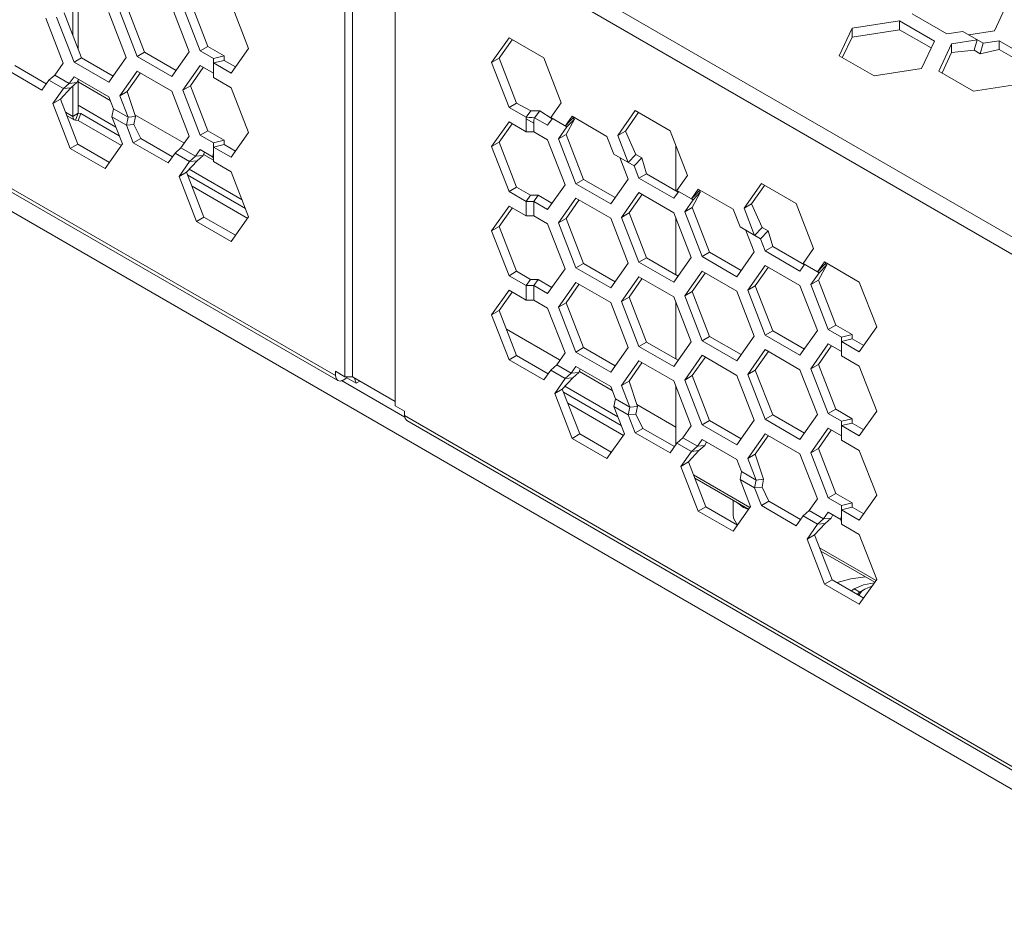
# Model space of a CAD drawing. Header units: inches. Extents: x -123 to 4816, y -2998 to 548.
# Tile 48 of 148: x 1018 to 1073, y -2615 to -2565. Entities that reach past the tile are written whole.
import ezdxf

# ---------------------------------------------------------------- set-up
doc = ezdxf.new("R2010")
doc.units = ezdxf.units.IN
doc.header["$MEASUREMENT"] = 0
doc.layers.get('0').update_dxf_attribs({"lineweight": 0})

msp = doc.modelspace()

# ---------------------------------------------------------------- linework, layer by layer
at = {"color": 3, "linetype": 'Continuous'}
for p, q in [((1085.472, -2615.368), (962.081, -2544.13)), ((1036.054, -2556.953), (1036.054, -2585.286)), ((1036.478, -2585.286), (1036.478, -2556.953)), ((1038.882, -2558.341), (1038.882, -2586.919)), ((1039.836, -2557.912), (1074.158, -2577.728)), ((1039.412, -2558.647), (1073.734, -2578.462)), ((1021.04, -2566.847), (1021.04, -2563.799)), ((1020.736, -2566.064), (1020.736, -2564.123)), ((1027.298, -2567.003), (1026.318, -2564.478)), ((1027.91, -2566.949), (1026.93, -2564.423)), ((1028.334, -2566.704), (1027.355, -2564.178)), ((1029.658, -2564.283), (1030.637, -2566.809)), ((1072.623, -2565.819), (1073.34, -2564.273)), ((1020.251, -2564.813), (1021.231, -2567.338)), ((1023.746, -2567.321), (1022.766, -2564.795)), ((1023.379, -2564.741), (1024.358, -2567.266)), ((1023.803, -2564.496), (1024.783, -2567.021)), ((1069.946, -2565.988), (1067.987, -2564.857)), ((1020.194, -2567.638), (1019.214, -2565.113)), ((1019.827, -2565.058), (1020.807, -2567.583)), ((1064.603, -2565.679), (1067.28, -2565.265)), ((1067.28, -2565.265), (1069.239, -2566.396)), ((1067.28, -2565.265), (1067.28, -2565.755)), ((1063.886, -2567.225), (1064.603, -2565.679)), ((1064.603, -2565.679), (1064.603, -2566.169)), ((1064.603, -2566.169), (1067.28, -2565.755)), ((1067.28, -2565.755), (1069.06, -2566.783)), ((1070.839, -2565.85), (1069.946, -2565.988)), ((1070.839, -2565.85), (1071.99, -2566.515)), ((1072.623, -2565.819), (1071.173, -2566.043)), ((1027.91, -2566.949), (1028.334, -2566.704)), ((1028.334, -2566.704), (1029.256, -2567.236)), ((1044.315, -2567.602), (1045.295, -2566.208)), ((1044.739, -2567.357), (1045.463, -2566.326)), ((1045.295, -2566.208), (1047.254, -2567.339)), ((1064.073, -2567.311), (1064.603, -2566.169)), ((1069.239, -2566.396), (1068.522, -2567.942)), ((1069.488, -2568.091), (1070.205, -2566.546)), ((1070.205, -2566.546), (1071.655, -2566.321)), ((1070.205, -2566.546), (1070.205, -2567.036)), ((1071.655, -2566.321), (1071.479, -2566.913)), ((1071.99, -2566.515), (1071.814, -2567.106)), ((1072.882, -2566.377), (1071.99, -2566.515)), ((1072.882, -2566.377), (1073.628, -2566.807)), ((1072.882, -2566.377), (1072.882, -2566.866)), ((1004.058, -2567.059), (1035.525, -2585.225)), ((1024.358, -2567.266), (1024.783, -2567.021)), ((1026.563, -2568.049), (1024.783, -2567.021)), ((1026.318, -2568.397), (1027.298, -2567.003)), ((1027.91, -2566.949), (1028.656, -2567.379)), ((1028.656, -2567.379), (1029.256, -2567.236)), ((1029.256, -2567.236), (1029.256, -2567.481)), ((1030.637, -2566.809), (1029.658, -2568.203)), ((1065.845, -2568.356), (1063.886, -2567.225)), ((1069.675, -2568.178), (1070.205, -2567.036)), ((1070.205, -2567.036), (1071.479, -2566.913)), ((1071.479, -2566.913), (1071.814, -2567.106)), ((1072.882, -2566.866), (1071.814, -2567.106)), ((1072.882, -2566.866), (1073.803, -2567.398)), ((1035.649, -2585.5), (1004.182, -2567.333)), ((1019.247, -2568.806), (1017.467, -2567.778)), ((1020.194, -2567.638), (1019.725, -2568.306)), ((1020.807, -2567.583), (1021.231, -2567.338)), ((1020.807, -2567.583), (1022.766, -2568.715)), ((1021.231, -2567.338), (1023.011, -2568.366)), ((1022.766, -2568.715), (1023.746, -2567.321)), ((1026.318, -2568.397), (1024.358, -2567.266)), ((1027.91, -2567.765), (1026.93, -2569.159)), ((1027.91, -2567.765), (1028.656, -2568.196)), ((1028.656, -2568.441), (1028.656, -2567.379)), ((1028.656, -2567.624), (1029.256, -2567.481)), ((1029.658, -2568.203), (1028.656, -2567.624)), ((1029.903, -2567.854), (1029.256, -2567.481)), ((1044.315, -2567.602), (1044.739, -2567.357)), ((1045.295, -2570.127), (1044.315, -2567.602)), ((1045.719, -2569.882), (1044.739, -2567.357)), ((1047.254, -2567.339), (1048.234, -2569.864)), ((1019.002, -2569.154), (1017.043, -2568.023)), ((1019.725, -2568.306), (1019.39, -2568.603)), ((1020.541, -2568.777), (1019.725, -2568.306)), ((1024.358, -2568.083), (1023.379, -2569.476)), ((1024.527, -2568.201), (1023.803, -2569.231)), ((1026.318, -2569.214), (1024.358, -2568.083)), ((1028.079, -2567.884), (1027.355, -2568.914)), ((1068.522, -2567.942), (1065.845, -2568.356)), ((1071.447, -2569.223), (1069.488, -2568.091)), ((1019.39, -2568.603), (1019.002, -2569.154)), ((1019.39, -2568.603), (1020.207, -2569.074)), ((1020.541, -2568.777), (1020.207, -2569.074)), ((1020.807, -2568.4), (1020.541, -2568.777)), ((1020.541, -2568.777), (1020.965, -2568.735)), ((1020.965, -2568.735), (1020.631, -2569.032)), ((1020.807, -2568.4), (1022.766, -2569.531)), ((1021.054, -2568.542), (1020.965, -2568.735)), ((1021.04, -2570.46), (1021.04, -2568.571)), ((1022.848, -2569.742), (1021.04, -2568.698)), ((1026.93, -2569.159), (1027.355, -2568.914)), ((1027.355, -2568.914), (1028.334, -2571.439)), ((1028.656, -2568.441), (1029.658, -2569.019)), ((1074.124, -2568.808), (1071.447, -2569.223)), ((1019.615, -2569.916), (1020.207, -2569.074)), ((1020.039, -2569.671), (1020.631, -2569.032)), ((1020.207, -2569.074), (1020.631, -2569.032)), ((1020.736, -2570.635), (1020.736, -2568.939)), ((1023.379, -2569.476), (1023.803, -2569.231)), ((1023.379, -2569.476), (1023.848, -2570.686)), ((1023.803, -2569.231), (1024.272, -2570.644)), ((1027.298, -2571.739), (1026.318, -2569.214)), ((1026.93, -2569.159), (1027.91, -2571.684)), ((1029.658, -2569.019), (1030.637, -2571.544)), ((1019.615, -2569.916), (1020.039, -2569.671)), ((1020.594, -2572.441), (1019.615, -2569.916)), ((1021.019, -2572.197), (1020.039, -2569.671)), ((1023.166, -2571.232), (1021.04, -2570.005)), ((1022.766, -2569.531), (1023.032, -2570.215)), ((1045.295, -2570.127), (1045.719, -2569.882)), ((1046.529, -2570.319), (1045.719, -2569.882)), ((1048.234, -2569.864), (1047.642, -2570.706)), ((1020.32, -2570.395), (1020.736, -2570.635)), ((1020.392, -2570.582), (1020.825, -2570.832)), ((1020.736, -2570.635), (1021.04, -2570.46)), ((1020.888, -2570.852), (1021.04, -2570.46)), ((1021.04, -2570.46), (1021.192, -2570.474)), ((1021.04, -2570.865), (1021.192, -2570.474)), ((1021.192, -2570.474), (1023.357, -2571.723)), ((1023.032, -2570.215), (1022.942, -2570.653)), ((1023.848, -2570.686), (1023.032, -2570.215)), ((1026.987, -2572.132), (1024.239, -2570.545)), ((1046.265, -2570.687), (1045.295, -2570.127)), ((1046.265, -2570.687), (1046.529, -2570.319)), ((1046.731, -2570.711), (1047.02, -2570.325)), ((1047.718, -2570.779), (1047.02, -2570.325)), ((1051.418, -2571.703), (1052.398, -2570.309)), ((1051.843, -2571.458), (1052.567, -2570.427)), ((1052.398, -2570.309), (1054.358, -2571.44)), ((1020.825, -2570.832), (1020.888, -2570.852)), ((1020.888, -2570.852), (1021.04, -2570.865)), ((1021.04, -2570.865), (1023.479, -2572.273)), ((1022.942, -2570.653), (1023.758, -2571.125)), ((1022.942, -2570.653), (1023.534, -2572.179)), ((1023.848, -2570.686), (1023.758, -2571.125)), ((1023.758, -2571.125), (1024.183, -2571.083)), ((1024.146, -2572.124), (1023.758, -2571.125)), ((1023.848, -2570.686), (1024.272, -2570.644)), ((1024.272, -2570.644), (1024.183, -2571.083)), ((1024.57, -2571.879), (1024.183, -2571.083)), ((1044.315, -2572.337), (1045.295, -2570.943)), ((1044.739, -2572.092), (1045.463, -2571.062)), ((1045.295, -2570.943), (1046.263, -2571.502)), ((1046.263, -2570.776), (1046.687, -2571.021)), ((1046.263, -2571.502), (1046.263, -2570.776)), ((1046.687, -2571.502), (1046.687, -2571.021)), ((1047.466, -2571.136), (1046.731, -2570.711)), ((1047.466, -2571.136), (1047.722, -2570.772)), ((1047.642, -2570.706), (1048.548, -2571.23)), ((1048.459, -2571.178), (1048.846, -2570.626)), ((1048.459, -2571.178), (1048.756, -2570.864)), ((1048.503, -2571.653), (1048.972, -2570.782)), ((1048.548, -2571.23), (1048.972, -2570.782)), ((1048.756, -2570.864), (1048.794, -2570.825)), ((1048.794, -2570.825), (1048.94, -2570.68)), ((1048.846, -2570.626), (1050.806, -2571.757)), ((1048.887, -2570.733), (1048.972, -2570.782)), ((1027.91, -2571.684), (1028.334, -2571.439)), ((1027.91, -2571.684), (1028.656, -2572.115)), ((1028.334, -2571.439), (1029.256, -2571.971)), ((1030.637, -2571.544), (1029.658, -2572.938)), ((1046.263, -2571.502), (1046.687, -2571.502)), ((1047.466, -2571.952), (1046.687, -2571.502)), ((1048.079, -2571.897), (1048.548, -2571.23)), ((1048.079, -2571.897), (1048.503, -2571.653)), ((1048.503, -2571.653), (1049.483, -2574.178)), ((1051.418, -2571.703), (1051.843, -2571.458)), ((1052.435, -2572.78), (1051.843, -2571.458)), ((1054.358, -2571.44), (1055.338, -2573.965)), ((1020.594, -2572.441), (1021.019, -2572.197)), ((1022.799, -2573.224), (1021.019, -2572.197)), ((1023.534, -2572.179), (1022.554, -2573.573)), ((1024.146, -2572.124), (1024.57, -2571.879)), ((1026.106, -2573.256), (1024.146, -2572.124)), ((1026.351, -2572.907), (1024.57, -2571.879)), ((1027.298, -2571.739), (1026.828, -2572.407)), ((1028.656, -2572.115), (1029.256, -2571.971)), ((1028.656, -2573.086), (1028.656, -2572.115)), ((1028.656, -2572.36), (1029.256, -2572.216)), ((1029.256, -2571.971), (1029.256, -2572.216)), ((1029.903, -2572.59), (1029.256, -2572.216)), ((1044.315, -2572.337), (1044.739, -2572.092)), ((1045.719, -2574.618), (1044.739, -2572.092)), ((1048.446, -2574.477), (1047.466, -2571.952)), ((1048.079, -2571.897), (1049.059, -2574.423)), ((1050.806, -2571.757), (1051.194, -2572.757)), ((1052.01, -2573.228), (1051.418, -2571.703)), ((1022.554, -2573.573), (1020.594, -2572.441)), ((1026.494, -2572.704), (1026.106, -2573.256)), ((1026.828, -2572.407), (1026.494, -2572.704)), ((1026.494, -2572.704), (1027.31, -2573.175)), ((1027.645, -2572.878), (1026.828, -2572.407)), ((1027.91, -2572.501), (1027.645, -2572.878)), ((1027.91, -2572.501), (1028.612, -2572.906)), ((1028.157, -2572.644), (1028.069, -2572.836)), ((1028.652, -2573.092), (1028.104, -2572.776)), ((1029.658, -2572.938), (1028.656, -2572.36)), ((1045.295, -2574.863), (1044.315, -2572.337)), ((1051.194, -2572.757), (1052.345, -2573.422)), ((1052.01, -2573.228), (1052.435, -2572.78)), ((1052.435, -2572.78), (1052.769, -2572.974)), ((1054.678, -2574.808), (1054.678, -2572.264)), ((1026.718, -2574.017), (1027.31, -2573.175)), ((1027.142, -2573.772), (1027.734, -2573.133)), ((1027.645, -2572.878), (1027.31, -2573.175)), ((1027.31, -2573.175), (1027.734, -2573.133)), ((1027.645, -2572.878), (1028.069, -2572.836)), ((1028.069, -2572.836), (1027.734, -2573.133)), ((1028.631, -2572.994), (1028.612, -2572.906)), ((1028.653, -2573.175), (1029.658, -2573.755)), ((1051.528, -2572.95), (1051.998, -2574.16)), ((1052.345, -2573.422), (1052.769, -2572.974)), ((1052.769, -2572.974), (1053.035, -2573.861)), ((1026.718, -2574.017), (1027.142, -2573.772)), ((1028.122, -2576.298), (1027.142, -2573.772)), ((1030.27, -2575.333), (1027.29, -2573.613)), ((1029.658, -2573.755), (1030.637, -2576.28)), ((1052.345, -2573.422), (1052.61, -2574.105)), ((1052.61, -2574.105), (1053.035, -2573.861)), ((1054.818, -2574.89), (1053.035, -2573.861)), ((1027.698, -2576.543), (1026.718, -2574.017)), ((1027.211, -2573.948), (1030.461, -2575.824)), ((1049.059, -2574.423), (1049.483, -2574.178)), ((1049.059, -2574.423), (1051.018, -2575.554)), ((1049.483, -2574.178), (1051.263, -2575.206)), ((1051.018, -2575.554), (1051.998, -2574.16)), ((1054.57, -2575.237), (1052.61, -2574.105)), ((1055.338, -2573.965), (1054.746, -2574.808)), ((1058.522, -2575.804), (1059.502, -2574.41)), ((1059.502, -2574.41), (1061.461, -2575.541)), ((1027.45, -2574.566), (1030.583, -2576.375)), ((1045.295, -2574.863), (1045.719, -2574.618)), ((1046.263, -2575.421), (1045.295, -2574.863)), ((1046.511, -2575.075), (1045.719, -2574.618)), ((1047.466, -2575.871), (1048.446, -2574.477)), ((1052.61, -2574.922), (1051.63, -2576.316)), ((1054.57, -2576.053), (1052.61, -2574.922)), ((1054.825, -2574.873), (1054.57, -2575.237)), ((1054.746, -2574.808), (1055.562, -2575.279)), ((1055.562, -2575.279), (1055.95, -2574.727)), ((1055.562, -2575.279), (1055.86, -2574.965)), ((1056.076, -2574.883), (1055.607, -2575.754)), ((1055.652, -2575.331), (1056.076, -2574.883)), ((1055.86, -2574.965), (1055.897, -2574.926)), ((1055.897, -2574.926), (1056.044, -2574.781)), ((1055.95, -2574.727), (1057.91, -2575.859)), ((1055.991, -2574.834), (1056.076, -2574.883)), ((1058.946, -2575.559), (1059.67, -2574.528)), ((1046.263, -2575.421), (1046.511, -2575.075)), ((1046.263, -2575.421), (1046.687, -2575.421)), ((1046.263, -2576.238), (1046.263, -2575.421)), ((1046.511, -2575.075), (1046.935, -2575.075)), ((1046.687, -2575.421), (1046.935, -2575.075)), ((1047.466, -2575.871), (1046.687, -2575.421)), ((1046.687, -2576.238), (1046.687, -2575.421)), ((1047.711, -2575.523), (1046.935, -2575.075)), ((1049.059, -2575.239), (1048.079, -2576.633)), ((1049.227, -2575.358), (1048.503, -2576.388)), ((1049.059, -2575.239), (1051.018, -2576.371)), ((1052.779, -2575.041), (1052.055, -2576.071)), ((1055.652, -2575.331), (1055.182, -2575.999)), ((1055.562, -2575.279), (1055.652, -2575.331)), ((1058.522, -2575.804), (1058.946, -2575.559)), ((1059.538, -2576.882), (1058.946, -2575.559)), ((1061.461, -2575.541), (1062.441, -2578.066)), ((1044.315, -2577.073), (1045.295, -2575.679)), ((1044.739, -2576.828), (1045.463, -2575.798)), ((1045.295, -2575.679), (1046.263, -2576.238)), ((1051.63, -2576.316), (1052.055, -2576.071)), ((1052.055, -2576.071), (1053.035, -2578.596)), ((1055.55, -2578.579), (1054.57, -2576.053)), ((1055.182, -2575.999), (1055.607, -2575.754)), ((1055.182, -2575.999), (1056.162, -2578.524)), ((1055.607, -2575.754), (1056.586, -2578.279)), ((1057.91, -2575.859), (1058.297, -2576.858)), ((1059.114, -2577.329), (1058.522, -2575.804)), ((1027.698, -2576.543), (1028.122, -2576.298)), ((1029.658, -2577.674), (1027.698, -2576.543)), ((1029.903, -2577.325), (1028.122, -2576.298)), ((1030.637, -2576.28), (1029.658, -2577.674)), ((1046.263, -2576.238), (1046.687, -2576.238)), ((1047.466, -2576.688), (1046.687, -2576.238)), ((1048.079, -2576.633), (1048.503, -2576.388)), ((1048.079, -2576.633), (1049.059, -2579.158)), ((1048.503, -2576.388), (1049.483, -2578.914)), ((1051.998, -2578.896), (1051.018, -2576.371)), ((1051.63, -2576.316), (1052.61, -2578.841)), ((1054.678, -2579.545), (1054.678, -2576.331)), ((1044.315, -2577.073), (1044.739, -2576.828)), ((1045.295, -2579.598), (1044.315, -2577.073)), ((1045.719, -2579.353), (1044.739, -2576.828)), ((1047.466, -2576.688), (1048.446, -2579.213)), ((1058.297, -2576.858), (1059.448, -2577.523)), ((1059.101, -2578.261), (1058.632, -2577.051)), ((1059.114, -2577.329), (1059.538, -2576.882)), ((1059.448, -2577.523), (1059.873, -2577.075)), ((1059.538, -2576.882), (1059.873, -2577.075)), ((1060.138, -2577.962), (1059.873, -2577.075)), ((1059.714, -2578.207), (1059.448, -2577.523)), ((1056.162, -2578.524), (1056.586, -2578.279)), ((1056.586, -2578.279), (1058.367, -2579.307)), ((1058.122, -2579.655), (1059.101, -2578.261)), ((1059.714, -2578.207), (1060.138, -2577.962)), ((1061.673, -2579.338), (1059.714, -2578.207)), ((1061.921, -2578.991), (1060.138, -2577.962)), ((1062.441, -2578.066), (1061.849, -2578.909)), ((1051.998, -2578.896), (1051.018, -2580.29)), ((1052.61, -2578.841), (1053.035, -2578.596)), ((1054.57, -2579.973), (1052.61, -2578.841)), ((1054.815, -2579.624), (1053.035, -2578.596)), ((1054.57, -2579.973), (1055.55, -2578.579)), ((1056.162, -2578.524), (1058.122, -2579.655)), ((1062.666, -2579.38), (1063.053, -2578.828)), ((1063.001, -2579.027), (1063.148, -2578.883)), ((1063.053, -2578.828), (1065.013, -2579.96)), ((1045.295, -2579.598), (1045.719, -2579.353)), ((1046.511, -2579.811), (1045.719, -2579.353)), ((1047.466, -2580.607), (1048.446, -2579.213)), ((1049.059, -2579.158), (1049.483, -2578.914)), ((1049.059, -2579.158), (1051.018, -2580.29)), ((1049.483, -2578.914), (1051.263, -2579.941)), ((1056.162, -2579.34), (1055.182, -2580.734)), ((1056.162, -2579.34), (1058.122, -2580.472)), ((1059.714, -2579.023), (1058.734, -2580.417)), ((1059.883, -2579.142), (1059.158, -2580.172)), ((1061.673, -2580.154), (1059.714, -2579.023)), ((1061.929, -2578.974), (1061.673, -2579.338)), ((1061.849, -2578.909), (1062.666, -2579.38)), ((1062.755, -2579.432), (1062.286, -2580.1)), ((1062.666, -2579.38), (1062.963, -2579.066)), ((1062.666, -2579.38), (1062.755, -2579.432)), ((1063.18, -2578.984), (1062.71, -2579.855)), ((1062.755, -2579.432), (1063.18, -2578.984)), ((1062.963, -2579.066), (1063.001, -2579.027)), ((1063.094, -2578.935), (1063.18, -2578.984)), ((1046.263, -2580.157), (1045.295, -2579.598)), ((1046.263, -2580.157), (1046.511, -2579.811)), ((1046.511, -2579.811), (1046.935, -2579.811)), ((1046.687, -2580.157), (1046.935, -2579.811)), ((1047.711, -2580.259), (1046.935, -2579.811)), ((1049.059, -2579.975), (1048.079, -2581.369)), ((1049.059, -2579.975), (1051.018, -2581.106)), ((1052.61, -2579.658), (1051.63, -2581.052)), ((1052.779, -2579.776), (1052.055, -2580.807)), ((1054.57, -2580.789), (1052.61, -2579.658)), ((1056.331, -2579.459), (1055.607, -2580.489)), ((1062.286, -2580.1), (1062.71, -2579.855)), ((1062.71, -2579.855), (1063.69, -2582.38)), ((1065.013, -2579.96), (1065.993, -2582.485)), ((1044.315, -2581.809), (1045.295, -2580.415)), ((1044.739, -2581.564), (1045.463, -2580.533)), ((1045.295, -2580.415), (1046.263, -2580.974)), ((1046.263, -2580.157), (1046.687, -2580.157)), ((1046.263, -2580.974), (1046.263, -2580.157)), ((1047.466, -2580.607), (1046.687, -2580.157)), ((1046.687, -2580.974), (1046.687, -2580.157)), ((1049.227, -2580.094), (1048.503, -2581.124)), ((1055.182, -2580.734), (1055.607, -2580.489)), ((1055.607, -2580.489), (1056.586, -2583.015)), ((1059.101, -2582.997), (1058.122, -2580.472)), ((1058.734, -2580.417), (1059.158, -2580.172)), ((1058.734, -2580.417), (1059.714, -2582.942)), ((1059.158, -2580.172), (1060.138, -2582.697)), ((1062.653, -2582.68), (1061.673, -2580.154)), ((1062.286, -2580.1), (1063.266, -2582.625)), ((1046.263, -2580.974), (1046.687, -2580.974)), ((1047.466, -2581.424), (1046.687, -2580.974)), ((1051.998, -2583.632), (1051.018, -2581.106)), ((1051.63, -2581.052), (1052.055, -2580.807)), ((1051.63, -2581.052), (1052.61, -2583.577)), ((1052.055, -2580.807), (1053.035, -2583.332)), ((1054.57, -2580.789), (1055.55, -2583.314)), ((1054.678, -2584.281), (1054.678, -2581.067)), ((1055.182, -2580.734), (1056.162, -2583.26)), ((1044.315, -2581.809), (1044.739, -2581.564)), ((1045.719, -2584.089), (1044.739, -2581.564)), ((1048.446, -2583.949), (1047.466, -2581.424)), ((1048.079, -2581.369), (1048.503, -2581.124)), ((1048.079, -2581.369), (1049.059, -2583.894)), ((1048.503, -2581.124), (1049.483, -2583.649)), ((1045.295, -2584.334), (1044.315, -2581.809)), ((1048.136, -2584.341), (1045.147, -2582.616)), ((1059.714, -2582.942), (1060.138, -2582.697)), ((1061.918, -2583.725), (1060.138, -2582.697)), ((1061.673, -2584.074), (1062.653, -2582.68)), ((1063.266, -2582.625), (1063.69, -2582.38)), ((1063.266, -2582.625), (1064.011, -2583.055)), ((1063.69, -2582.38), (1064.611, -2582.912)), ((1065.993, -2582.485), (1065.013, -2583.879)), ((1052.61, -2583.577), (1053.035, -2583.332)), ((1054.815, -2584.36), (1053.035, -2583.332)), ((1054.57, -2584.708), (1055.55, -2583.314)), ((1056.162, -2583.26), (1056.586, -2583.015)), ((1056.162, -2583.26), (1058.122, -2584.391)), ((1056.586, -2583.015), (1058.367, -2584.042)), ((1059.101, -2582.997), (1058.122, -2584.391)), ((1061.673, -2584.074), (1059.714, -2582.942)), ((1064.011, -2583.055), (1064.611, -2582.912)), ((1064.011, -2584.117), (1064.011, -2583.055)), ((1064.011, -2583.3), (1064.611, -2583.157)), ((1065.013, -2583.879), (1064.011, -2583.3)), ((1064.611, -2582.912), (1064.611, -2583.157)), ((1065.258, -2583.53), (1064.611, -2583.157)), ((1049.059, -2583.894), (1049.483, -2583.649)), ((1049.483, -2583.649), (1051.263, -2584.677)), ((1051.018, -2585.026), (1051.998, -2583.632)), ((1054.57, -2584.708), (1052.61, -2583.577)), ((1059.714, -2583.759), (1058.734, -2585.153)), ((1059.883, -2583.877), (1059.158, -2584.908)), ((1061.673, -2584.89), (1059.714, -2583.759)), ((1063.266, -2583.442), (1062.286, -2584.835)), ((1063.434, -2583.56), (1062.71, -2584.591)), ((1063.266, -2583.442), (1064.011, -2583.872)), ((1045.295, -2584.334), (1045.719, -2584.089)), ((1047.254, -2585.465), (1045.295, -2584.334)), ((1047.499, -2585.117), (1045.719, -2584.089)), ((1048.446, -2583.949), (1047.977, -2584.617)), ((1049.059, -2583.894), (1051.018, -2585.026)), ((1052.61, -2584.393), (1051.63, -2585.787)), ((1054.57, -2585.525), (1052.61, -2584.393)), ((1056.162, -2584.076), (1055.182, -2585.47)), ((1056.331, -2584.195), (1055.607, -2585.225)), ((1056.162, -2584.076), (1058.122, -2585.207)), ((1064.011, -2584.117), (1065.013, -2584.695)), ((1036.054, -2585.286), (1035.525, -2584.98)), ((1035.525, -2585.225), (1035.525, -2584.98)), ((1047.642, -2584.914), (1047.254, -2585.465)), ((1047.977, -2584.617), (1047.642, -2584.914)), ((1047.642, -2584.914), (1048.459, -2585.385)), ((1048.793, -2585.088), (1047.977, -2584.617)), ((1049.059, -2584.711), (1048.793, -2585.088)), ((1049.059, -2584.711), (1051.018, -2585.842)), ((1049.306, -2584.853), (1049.217, -2585.046)), ((1051.1, -2586.053), (1049.252, -2584.986)), ((1052.779, -2584.512), (1052.055, -2585.542)), ((1058.734, -2585.153), (1059.158, -2584.908)), ((1059.158, -2584.908), (1060.138, -2587.433)), ((1062.653, -2587.415), (1061.673, -2584.89)), ((1062.286, -2584.835), (1062.71, -2584.591)), ((1063.266, -2587.361), (1062.286, -2584.835)), ((1063.69, -2587.116), (1062.71, -2584.591)), ((1065.013, -2584.695), (1065.993, -2587.221)), ((1039.431, -2587.562), (1035.861, -2585.501)), ((1035.949, -2585.47), (1036.161, -2585.348)), ((1036.054, -2585.286), (1036.478, -2585.286)), ((1036.161, -2585.286), (1036.161, -2585.348)), ((1036.69, -2585.653), (1036.161, -2585.348)), ((1038.882, -2586.674), (1036.478, -2585.286)), ((1036.69, -2585.653), (1036.602, -2585.358)), ((1036.69, -2585.653), (1036.902, -2585.531)), ((1047.867, -2586.227), (1048.459, -2585.385)), ((1048.291, -2585.982), (1048.883, -2585.343)), ((1048.793, -2585.088), (1048.459, -2585.385)), ((1048.459, -2585.385), (1048.883, -2585.343)), ((1048.793, -2585.088), (1049.217, -2585.046)), ((1049.217, -2585.046), (1048.883, -2585.343)), ((1051.63, -2585.787), (1052.055, -2585.542)), ((1052.055, -2585.542), (1052.524, -2586.955)), ((1055.55, -2588.05), (1054.57, -2585.525)), ((1055.182, -2585.47), (1055.607, -2585.225)), ((1055.182, -2585.47), (1056.162, -2587.995)), ((1055.607, -2585.225), (1056.586, -2587.75)), ((1059.101, -2587.733), (1058.122, -2585.207)), ((1058.734, -2585.153), (1059.714, -2587.678)), ((1047.867, -2586.227), (1048.291, -2585.982)), ((1049.271, -2588.507), (1048.291, -2585.982)), ((1051.418, -2587.543), (1048.439, -2585.823)), ((1051.018, -2585.842), (1051.283, -2586.526)), ((1051.63, -2585.787), (1052.1, -2586.997)), ((1054.678, -2589.111), (1054.678, -2585.802)), ((1048.846, -2588.752), (1047.867, -2586.227)), ((1048.359, -2586.158), (1051.609, -2588.034)), ((1051.283, -2586.526), (1051.194, -2586.964)), ((1052.1, -2586.997), (1051.283, -2586.526)), ((1039.414, -2587.226), (1038.882, -2586.919)), ((1048.599, -2586.776), (1051.731, -2588.584)), ((1051.194, -2586.964), (1052.01, -2587.435)), ((1051.194, -2586.964), (1051.786, -2588.49)), ((1052.1, -2586.997), (1052.01, -2587.435)), ((1052.1, -2586.997), (1052.524, -2586.955)), ((1052.524, -2586.955), (1052.435, -2587.393)), ((1054.678, -2588.118), (1052.491, -2586.856)), ((1063.266, -2587.361), (1063.69, -2587.116)), ((1063.69, -2587.116), (1064.611, -2587.648)), ((1039.414, -2587.471), (1039.414, -2587.226)), ((1039.414, -2587.471), (1074.158, -2607.53)), ((1074.282, -2607.805), (1039.538, -2587.745)), ((1052.01, -2587.435), (1052.435, -2587.393)), ((1052.398, -2588.435), (1052.01, -2587.435)), ((1052.822, -2588.19), (1052.435, -2587.393)), ((1056.162, -2587.995), (1056.586, -2587.75)), ((1056.586, -2587.75), (1058.367, -2588.778)), ((1058.122, -2589.127), (1059.101, -2587.733)), ((1059.714, -2587.678), (1060.138, -2587.433)), ((1061.673, -2588.809), (1059.714, -2587.678)), ((1061.918, -2588.461), (1060.138, -2587.433)), ((1061.673, -2588.809), (1062.653, -2587.415)), ((1063.266, -2587.361), (1064.011, -2587.791)), ((1064.011, -2587.791), (1064.611, -2587.648)), ((1064.611, -2587.648), (1064.611, -2587.893)), ((1065.993, -2587.221), (1065.013, -2588.615)), ((1052.398, -2588.435), (1052.822, -2588.19)), ((1054.603, -2589.218), (1052.822, -2588.19)), ((1055.55, -2588.05), (1055.08, -2588.718)), ((1056.162, -2587.995), (1058.122, -2589.127)), ((1063.266, -2588.177), (1062.286, -2589.571)), ((1063.434, -2588.296), (1062.71, -2589.326)), ((1063.266, -2588.177), (1064.011, -2588.608)), ((1064.011, -2588.853), (1064.011, -2587.791)), ((1064.011, -2588.036), (1064.611, -2587.893)), ((1065.013, -2588.615), (1064.011, -2588.036)), ((1065.258, -2588.266), (1064.611, -2587.893)), ((1048.846, -2588.752), (1049.271, -2588.507)), ((1050.806, -2589.884), (1048.846, -2588.752)), ((1051.051, -2589.535), (1049.271, -2588.507)), ((1051.786, -2588.49), (1050.806, -2589.884)), ((1054.358, -2589.566), (1052.398, -2588.435)), ((1055.08, -2588.718), (1054.746, -2589.015)), ((1055.897, -2589.189), (1055.08, -2588.718)), ((1056.162, -2588.812), (1055.897, -2589.189)), ((1056.162, -2588.812), (1058.122, -2589.943)), ((1059.714, -2588.495), (1058.734, -2589.888)), ((1059.883, -2588.613), (1059.158, -2589.644)), ((1061.673, -2589.626), (1059.714, -2588.495)), ((1064.011, -2588.853), (1065.013, -2589.431)), ((1054.746, -2589.015), (1054.358, -2589.566)), ((1054.746, -2589.015), (1055.562, -2589.486)), ((1055.897, -2589.189), (1055.562, -2589.486)), ((1055.897, -2589.189), (1056.321, -2589.147)), ((1056.321, -2589.147), (1055.986, -2589.444)), ((1056.409, -2588.954), (1056.321, -2589.147)), ((1062.286, -2589.571), (1062.71, -2589.326)), ((1062.71, -2589.326), (1063.69, -2591.852)), ((1065.013, -2589.431), (1065.993, -2591.956)), ((1054.97, -2590.328), (1055.562, -2589.486)), ((1055.394, -2590.083), (1055.986, -2589.444)), ((1055.562, -2589.486), (1055.986, -2589.444)), ((1058.122, -2589.943), (1058.387, -2590.627)), ((1058.734, -2589.888), (1059.158, -2589.644)), ((1058.734, -2589.888), (1059.204, -2591.099)), ((1059.158, -2589.644), (1059.628, -2591.056)), ((1062.653, -2592.151), (1061.673, -2589.626)), ((1062.286, -2589.571), (1063.266, -2592.096)), ((1054.97, -2590.328), (1055.394, -2590.083)), ((1055.95, -2592.854), (1054.97, -2590.328)), ((1056.374, -2592.609), (1055.394, -2590.083)), ((1055.675, -2590.807), (1058.858, -2592.645)), ((1055.748, -2590.994), (1058.781, -2592.745)), ((1058.387, -2590.627), (1058.297, -2591.065)), ((1058.297, -2591.065), (1059.114, -2591.537)), ((1058.297, -2591.065), (1058.889, -2592.591)), ((1059.204, -2591.099), (1058.387, -2590.627)), ((1059.204, -2591.099), (1059.628, -2591.056)), ((1059.628, -2591.056), (1059.538, -2591.495)), ((1059.204, -2591.099), (1059.114, -2591.537)), ((1059.114, -2591.537), (1059.538, -2591.495)), ((1059.502, -2592.536), (1059.114, -2591.537)), ((1059.926, -2592.291), (1059.538, -2591.495)), ((1062.653, -2592.151), (1062.184, -2592.819)), ((1063.266, -2592.096), (1063.69, -2591.852)), ((1063.266, -2592.096), (1064.011, -2592.527)), ((1063.69, -2591.852), (1064.611, -2592.383)), ((1065.993, -2591.956), (1065.013, -2593.35)), ((1055.95, -2592.854), (1056.374, -2592.609)), ((1058.154, -2593.636), (1056.374, -2592.609)), ((1057.91, -2593.058), (1057.91, -2592.243)), ((1058.889, -2592.591), (1057.91, -2593.985)), ((1058.18, -2592.398), (1058.496, -2592.65)), ((1058.496, -2592.65), (1058.768, -2592.764)), ((1059.502, -2592.536), (1059.926, -2592.291)), ((1061.461, -2593.668), (1059.502, -2592.536)), ((1061.706, -2593.319), (1059.926, -2592.291)), ((1064.011, -2592.527), (1064.611, -2592.383)), ((1064.011, -2593.498), (1064.011, -2592.527)), ((1064.011, -2592.772), (1064.611, -2592.628)), ((1064.611, -2592.383), (1064.611, -2592.628)), ((1065.258, -2593.002), (1064.611, -2592.628)), ((1057.91, -2593.985), (1055.95, -2592.854)), ((1061.849, -2593.116), (1061.461, -2593.668)), ((1062.184, -2592.819), (1061.849, -2593.116)), ((1061.849, -2593.116), (1062.666, -2593.587)), ((1063, -2593.29), (1062.184, -2592.819)), ((1063, -2593.29), (1062.666, -2593.587)), ((1063.266, -2592.913), (1063, -2593.29)), ((1063, -2593.29), (1063.425, -2593.248)), ((1063.425, -2593.248), (1063.09, -2593.545)), ((1063.266, -2592.913), (1063.967, -2593.318)), ((1063.513, -2593.056), (1063.425, -2593.248)), ((1065.013, -2593.35), (1064.011, -2592.772)), ((1058.125, -2593.578), (1058.17, -2593.614)), ((1062.074, -2594.429), (1062.666, -2593.587)), ((1062.498, -2594.184), (1063.09, -2593.545)), ((1062.666, -2593.587), (1063.09, -2593.545)), ((1063.986, -2593.406), (1063.967, -2593.318)), ((1064.008, -2593.587), (1065.013, -2594.167)), ((1062.074, -2594.429), (1062.498, -2594.184)), ((1063.478, -2596.71), (1062.498, -2594.184)), ((1065.013, -2594.167), (1065.993, -2596.692)), ((1063.053, -2596.955), (1062.074, -2594.429)), ((1062.779, -2594.908), (1065.962, -2596.746)), ((1062.851, -2595.096), (1065.884, -2596.847)), ((1063.053, -2596.955), (1063.478, -2596.71)), ((1065.013, -2598.086), (1063.053, -2596.955)), ((1065.258, -2597.738), (1063.478, -2596.71)), ((1065.993, -2596.692), (1065.013, -2598.086)), ((1064.569, -2597.34), (1064.718, -2597.222)), ((1065.045, -2597.411), (1064.718, -2597.222)), ((1065.319, -2597.242), (1065.142, -2597.344)), ((1065.319, -2597.242), (1065.179, -2597.339))]:
    msp.add_line(p, q, dxfattribs=at)
for points in [[(1046.529, -2570.319), (1046.695, -2570.318), (1046.859, -2570.319), (1047.02, -2570.325)], [(1020.736, -2570.635), (1020.755, -2570.745), (1020.807, -2570.82), (1020.825, -2570.832)], [(1046.265, -2570.687), (1046.423, -2570.692), (1046.579, -2570.7), (1046.731, -2570.711)], [(1035.649, -2585.5), (1035.557, -2585.394), (1035.525, -2585.225)], [(1035.949, -2585.47), (1035.787, -2585.527), (1035.649, -2585.5)], [(1039.538, -2587.745), (1039.446, -2587.64), (1039.414, -2587.471)], [(1057.911, -2593.058), (1057.934, -2593.236), (1058.125, -2593.578)], [(1063.762, -2596.874), (1064.534, -2596.664), (1065.365, -2596.546)], [(1065.875, -2596.882), (1065.25, -2596.999), (1064.718, -2597.222)], [(1065.713, -2597.09), (1065.675, -2597.098), (1065.486, -2597.161), (1065.319, -2597.242)], [(1065.142, -2597.344), (1064.982, -2597.453), (1064.902, -2597.532)], [(1065.179, -2597.339), (1065.07, -2597.448), (1064.996, -2597.566), (1064.99, -2597.583)]]:
    msp.add_lwpolyline(points, dxfattribs=at)
for centre, start_param, end_param in [((1047.763, -2572.508), 0.462243, 0.523603), ((1048.187, -2572.753), 0.280746, 0.523603), ((1027.156, -2570.864), -2.860848, -2.698841), ((1027.156, -2571.354), -2.679351, -2.61799), ((1062.511, -2591.276), -2.860848, -2.698841), ((1062.511, -2591.766), -2.679351, -2.61799)]:
    msp.add_ellipse(centre, major_axis=(-1.299, 2.25), ratio=0.333337, start_param=start_param, end_param=end_param, dxfattribs=at)

doc.saveas('drawing.dxf')
